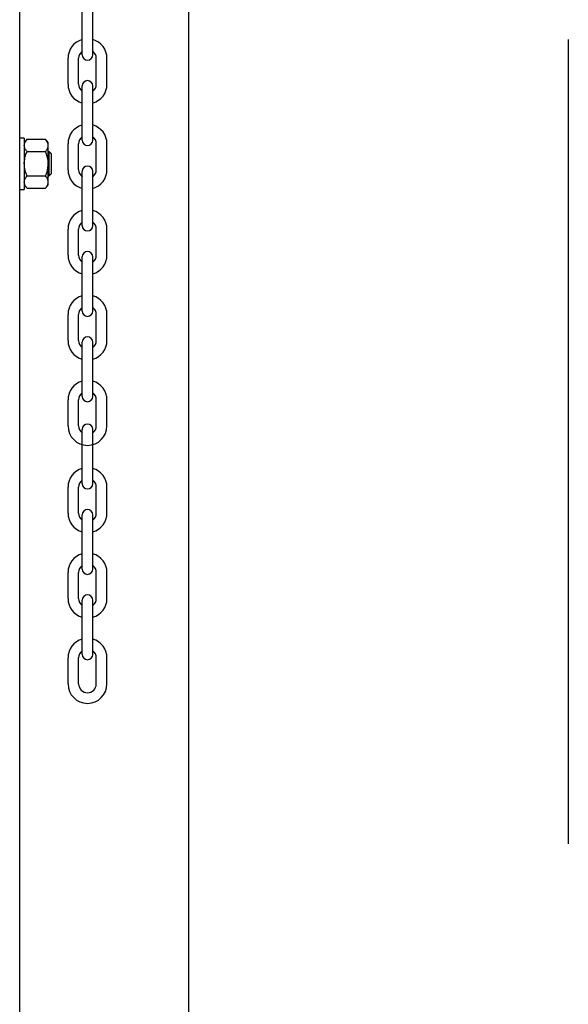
# Model space of a CAD drawing. Header units: inches. Extents: x 170 to 312, y 215 to 248.
# Tile 92 of 256: x 205.945 to 206.332, y 241.729 to 242.424. Entities that reach past the tile are written whole.
import ezdxf

# ---------------------------------------------------------------- set-up
doc = ezdxf.new("R2010")
doc.units = ezdxf.units.IN
doc.header["$LTSCALE"] = 0.25
doc.header["$MEASUREMENT"] = 0
doc.layers.add('MOTOR RH', color=7, linetype='Continuous')

msp = doc.modelspace()

# ---------------------------------------------------------------- linework, layer by layer
at = {"layer": 'MOTOR RH'}
for p, q in [((205.94523, 240.37188), (205.94523, 244.29919)), ((206.06459, 240.10529), (206.06459, 244.3)), ((205.9893, 242.39886), (205.9893, 242.43714)), ((205.99681, 242.39886), (205.99681, 242.43714)), ((206.3323, 242.40971), (206.3323, 241.84212)), ((205.97932, 242.37808), (205.97932, 242.39639)), ((205.98683, 242.37808), (205.98683, 242.39639)), ((205.99928, 242.37808), (205.99928, 242.39639)), ((206.00679, 242.37808), (206.00679, 242.39639)), ((205.9893, 242.33861), (205.9893, 242.37689)), ((205.99681, 242.33861), (205.99681, 242.37689)), ((205.94847, 242.34012), (205.94847, 242.3039)), ((205.95039, 242.33924), (205.96346, 242.33924)), ((205.96538, 242.30709), (205.96538, 242.33693)), ((205.97932, 242.31782), (205.97932, 242.33614)), ((205.98683, 242.31782), (205.98683, 242.33614)), ((205.99928, 242.31782), (205.99928, 242.33614)), ((206.00679, 242.31782), (206.00679, 242.33614)), ((205.95039, 242.33062), (205.96346, 242.33062)), ((205.966, 242.31348), (205.966, 242.33053)), ((205.96756, 242.31504), (205.96756, 242.32897)), ((205.95039, 242.31339), (205.96346, 242.31339)), ((205.9893, 242.27836), (205.9893, 242.31663)), ((205.99681, 242.27836), (205.99681, 242.31663)), ((205.95039, 242.30478), (205.96346, 242.30478)), ((205.97932, 242.25757), (205.97932, 242.27588)), ((205.98683, 242.25757), (205.98683, 242.27588)), ((205.99928, 242.25757), (205.99928, 242.27588)), ((206.00679, 242.25757), (206.00679, 242.27588)), ((205.9893, 242.2181), (205.9893, 242.25638)), ((205.99681, 242.2181), (205.99681, 242.25638)), ((205.97932, 242.19731), (205.97932, 242.21563)), ((205.98683, 242.19731), (205.98683, 242.21563)), ((205.99928, 242.19731), (205.99928, 242.21563)), ((206.00679, 242.19731), (206.00679, 242.21563)), ((205.9893, 242.15785), (205.9893, 242.19612)), ((205.99681, 242.15785), (205.99681, 242.19612)), ((205.97932, 242.13706), (205.97932, 242.15537)), ((205.98683, 242.13706), (205.98683, 242.15537)), ((205.99928, 242.13706), (205.99928, 242.15537)), ((206.00679, 242.13706), (206.00679, 242.15537)), ((205.9893, 242.09631), (205.9893, 242.13459)), ((205.99681, 242.09631), (205.99681, 242.13459)), ((205.97932, 242.07552), (205.97932, 242.09384)), ((205.98683, 242.07552), (205.98683, 242.09384)), ((205.99928, 242.07552), (205.99928, 242.09384)), ((206.00679, 242.07552), (206.00679, 242.09384)), ((205.9893, 242.03606), (205.9893, 242.07433)), ((205.99681, 242.03606), (205.99681, 242.07433)), ((205.97932, 242.01527), (205.97932, 242.03358)), ((205.98683, 242.01527), (205.98683, 242.03358)), ((205.99928, 242.01527), (205.99928, 242.03358)), ((206.00679, 242.01527), (206.00679, 242.03358)), ((205.9893, 241.9758), (205.9893, 242.01408)), ((205.99681, 241.9758), (205.99681, 242.01408)), ((205.97932, 241.95501), (205.97932, 241.97333)), ((205.98683, 241.95501), (205.98683, 241.97333)), ((205.99928, 241.95501), (205.99928, 241.97333)), ((206.00679, 241.95501), (206.00679, 241.97333))]:
    msp.add_line(p, q, dxfattribs=at)
for centre, radius, start, end in [((205.99305, 242.39639), 0.01374, 105.86272, 180), ((205.99305, 242.39639), 0.01374, 0, 74.13728), ((205.99305, 242.39639), 0.00623, 127.08084, 180), ((205.99305, 242.39886), 0.00375, 180, 0), ((205.99305, 242.39639), 0.00623, 0, 52.91916), ((205.99305, 242.37808), 0.01374, 180, 254.13728), ((205.99305, 242.37808), 0.00623, 180, 232.91916), ((205.99305, 242.37689), 0.00375, 0, 180), ((205.99305, 242.37808), 0.01374, 285.86272, 0), ((205.99305, 242.37808), 0.00623, 307.08084, 0), ((205.99305, 242.33614), 0.01374, 105.86272, 180), ((205.99305, 242.33614), 0.01374, 0, 74.13728), ((205.99305, 242.33614), 0.00623, 127.08084, 180), ((205.99305, 242.33614), 0.00623, 0, 52.91916), ((205.99305, 242.33861), 0.00375, 180, 0), ((205.99305, 242.31663), 0.00375, 0, 180), ((205.99305, 242.31782), 0.01374, 180, 254.13728), ((205.99305, 242.31782), 0.00623, 180, 232.91916), ((205.99305, 242.31782), 0.01374, 285.86272, 0), ((205.99305, 242.31782), 0.00623, 307.08084, 0), ((205.99305, 242.27588), 0.01374, 105.86272, 180), ((205.99305, 242.27588), 0.01374, 0, 74.13728), ((205.99305, 242.27588), 0.00623, 127.08084, 180), ((205.99305, 242.27836), 0.00375, 180, 0), ((205.99305, 242.27588), 0.00623, 0, 52.91916), ((205.99305, 242.25757), 0.01374, 180, 254.13728), ((205.99305, 242.25757), 0.00623, 180, 232.91916), ((205.99305, 242.25638), 0.00375, 0, 180), ((205.99305, 242.25757), 0.01374, 285.86272, 0), ((205.99305, 242.25757), 0.00623, 307.08084, 0), ((205.99305, 242.21563), 0.01374, 105.86272, 180), ((205.99305, 242.21563), 0.01374, 0, 74.13728), ((205.99305, 242.21563), 0.00623, 127.08084, 180), ((205.99305, 242.2181), 0.00375, 180, 0), ((205.99305, 242.21563), 0.00623, 0, 52.91916), ((205.99305, 242.19731), 0.01374, 180, 254.13728), ((205.99305, 242.19731), 0.00623, 180, 232.91916), ((205.99305, 242.19612), 0.00375, 0, 180), ((205.99305, 242.19731), 0.01374, 285.86272, 0), ((205.99305, 242.19731), 0.00623, 307.08084, 0), ((205.99305, 242.15537), 0.01374, 105.86272, 180), ((205.99305, 242.15537), 0.01374, 0, 74.13728), ((205.99305, 242.15537), 0.00623, 127.08084, 180), ((205.99305, 242.15537), 0.00623, 0, 52.91916), ((205.99305, 242.15785), 0.00375, 180, 0), ((205.99305, 242.13459), 0.00375, 0, 180), ((205.99305, 242.13706), 0.01374, 180, 0), ((205.99305, 242.13706), 0.00623, 180, 232.91916), ((205.99305, 242.13706), 0.00623, 307.08084, 0), ((205.99305, 242.09384), 0.01374, 105.86272, 180), ((205.99305, 242.09384), 0.01374, 0, 74.13728), ((205.99305, 242.09384), 0.00623, 127.08084, 180), ((205.99305, 242.09384), 0.00623, 0, 52.91916), ((205.99305, 242.09631), 0.00375, 180, 0), ((205.99305, 242.07433), 0.00375, 0, 180), ((205.99305, 242.07552), 0.01374, 180, 254.13728), ((205.99305, 242.07552), 0.00623, 180, 232.91916), ((205.99305, 242.07552), 0.01374, 285.86272, 0), ((205.99305, 242.07552), 0.00623, 307.08084, 0), ((205.99305, 242.03358), 0.01374, 105.86272, 180), ((205.99305, 242.03358), 0.01374, 0, 74.13728), ((205.99305, 242.03358), 0.00623, 127.08084, 180), ((205.99305, 242.03606), 0.00375, 180, 0), ((205.99305, 242.03358), 0.00623, 0, 52.91916), ((205.99305, 242.01527), 0.01374, 180, 254.13728), ((205.99305, 242.01527), 0.00623, 180, 232.91916), ((205.99305, 242.01408), 0.00375, 0, 180), ((205.99305, 242.01527), 0.01374, 285.86272, 0), ((205.99305, 242.01527), 0.00623, 307.08084, 0), ((205.99305, 241.97333), 0.01374, 105.86272, 180), ((205.99305, 241.97333), 0.01374, 0, 74.13728), ((205.99305, 241.97333), 0.00623, 127.08084, 180), ((205.99305, 241.9758), 0.00375, 180, 0), ((205.99305, 241.97333), 0.00623, 0, 52.91916), ((205.99305, 241.95501), 0.01374, 180, 0), ((205.99305, 241.95501), 0.00623, 180, 0)]:
    msp.add_arc(centre, radius, start, end, dxfattribs=at)
for points in [[(205.94847, 242.34012), (205.94523, 242.34012)], [(205.95039, 242.33924), (205.94847, 242.33693)], [(205.96538, 242.33693), (205.96346, 242.33924)], [(205.966, 242.33053), (205.96538, 242.33053)], [(205.96756, 242.32897), (205.966, 242.33053)], [(205.96538, 242.31348), (205.966, 242.31348)], [(205.966, 242.31348), (205.96756, 242.31504)], [(205.94847, 242.30709), (205.95039, 242.30478)], [(205.96346, 242.30478), (205.96538, 242.30709)], [(205.94523, 242.3039), (205.94847, 242.3039)]]:
    msp.add_open_spline(points, degree=1, dxfattribs=at)
for points, knots in [([(205.94847, 242.33493), (205.94852, 242.33545), (205.94863, 242.33651), (205.94939, 242.33795), (205.95008, 242.33884), (205.95039, 242.33924)], [0, 0, 0, 0, 0.3536518, 0.7166861, 1, 1, 1, 1]), ([(205.95039, 242.33062), (205.94994, 242.3312), (205.94905, 242.33238), (205.94852, 242.33385), (205.94848, 242.33471), (205.94847, 242.33493)], [0, 0, 0, 0, 0.421515, 0.852912, 1, 1, 1, 1]), ([(205.96538, 242.33493), (205.96533, 242.33545), (205.96522, 242.33651), (205.96446, 242.33795), (205.96377, 242.33884), (205.96346, 242.33924)], [0, 0, 0, 0, 0.3536518, 0.7166861, 1, 1, 1, 1]), ([(205.96346, 242.33062), (205.96391, 242.3312), (205.9648, 242.33238), (205.96533, 242.33385), (205.96537, 242.33471), (205.96538, 242.33493)], [0, 0, 0, 0, 0.421515, 0.852912, 1, 1, 1, 1]), ([(205.94847, 242.32201), (205.94847, 242.32228), (205.94849, 242.32369), (205.94887, 242.32623), (205.94965, 242.32881), (205.95024, 242.33025), (205.95039, 242.33062)], [0, 0, 0, 0, 0.093623, 0.473917, 0.864503, 1, 1, 1, 1]), ([(205.96538, 242.32201), (205.96538, 242.32228), (205.96536, 242.32369), (205.96498, 242.32623), (205.9642, 242.32881), (205.96361, 242.33025), (205.96346, 242.33062)], [0, 0, 0, 0, 0.093623, 0.473918, 0.864502, 1, 1, 1, 1]), ([(205.95039, 242.31339), (205.9501, 242.31412), (205.94942, 242.31585), (205.94865, 242.31873), (205.94853, 242.3209), (205.94847, 242.32201)], [0, 0, 0, 0, 0.2644601, 0.6278669, 1, 1, 1, 1]), ([(205.96346, 242.31339), (205.96375, 242.31412), (205.96442, 242.31585), (205.9652, 242.31873), (205.96532, 242.3209), (205.96538, 242.32201)], [0, 0, 0, 0, 0.2644601, 0.6278669, 1, 1, 1, 1]), ([(205.94847, 242.30909), (205.94852, 242.30961), (205.94863, 242.31067), (205.94939, 242.31211), (205.95008, 242.313), (205.95039, 242.31339)], [0, 0, 0, 0, 0.353652, 0.716686, 1, 1, 1, 1]), ([(205.96538, 242.30909), (205.96533, 242.30961), (205.96522, 242.31067), (205.96446, 242.31211), (205.96377, 242.313), (205.96346, 242.31339)], [0, 0, 0, 0, 0.353652, 0.716686, 1, 1, 1, 1]), ([(205.95039, 242.30478), (205.94994, 242.30536), (205.94905, 242.30654), (205.94852, 242.30801), (205.94848, 242.30887), (205.94847, 242.30909)], [0, 0, 0, 0, 0.421515, 0.852911, 1, 1, 1, 1]), ([(205.96346, 242.30478), (205.96391, 242.30536), (205.9648, 242.30654), (205.96533, 242.30801), (205.96537, 242.30887), (205.96538, 242.30909)], [0, 0, 0, 0, 0.4215143, 0.8529112, 1, 1, 1, 1])]:
    msp.add_open_spline(points, degree=3, knots=knots, dxfattribs=at)

doc.saveas('drawing.dxf')
